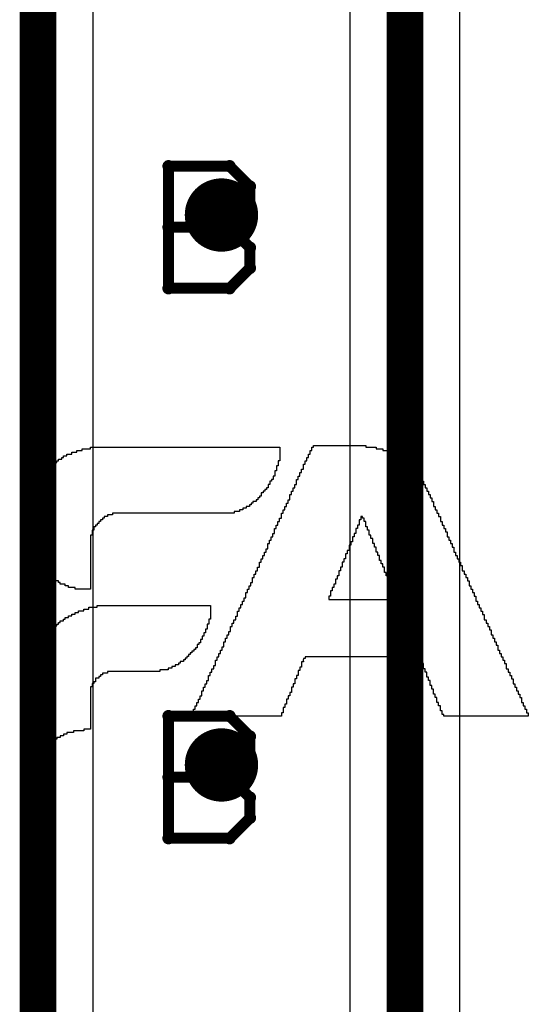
# Model space of a CAD drawing. Extents: x -1.5 to 9, y -3 to 5.
# Tile 125 of 256: x 0.295 to 0.434, y 2.485 to 2.753. Entities that reach past the tile are written whole.
import ezdxf

# ---------------------------------------------------------------- set-up
doc = ezdxf.new("R2010")
doc.units = 0
doc.layers.get('0').update_dxf_attribs({"linetype": 'CONTINUOUS'})
for name, color, linetype in [('qfn16-30-34-a_copper_signal_1', 1, 'CONTINUOUS'), ('qfn16-30-34-a_copper_signal_2', 1, 'CONTINUOUS'), ('qfn16-30-34-a_copper_signal_bot', 5, 'CONTINUOUS'), ('qfn16-30-34-a_copper_signal_top', 1, 'CONTINUOUS'), ('qfn16-30-34-a_drawing_1', 1, 'CONTINUOUS'), ('qfn16-30-34-a_drillmap_1', 1, 'CONTINUOUS'), ('qfn16-30-34-a_legend_bot', 1, 'CONTINUOUS'), ('qfn16-30-34-a_pth_drill', 1, 'CONTINUOUS')]:
    doc.layers.add(name, color=color, linetype=linetype)

# ---------------------------------------------------------------- blocks, each defined once
blk = doc.blocks.new('D29')
at = {"const_width": 0.01}
blk.add_lwpolyline([(-0.005, 0, 1), (0.005, 0, 1)], format="xyb", close=True, dxfattribs=at)
blk = doc.blocks.new('D20')
at = {"const_width": 0.005}
blk.add_lwpolyline([(-0.0025, 0, 1), (0.0025, 0, 1)], format="xyb", close=True, dxfattribs=at)
blk = doc.blocks.new('D64')
at = {"const_width": 0.005}
blk.add_lwpolyline([(-0.0025, 0, 1), (0.0025, 0, 1)], format="xyb", close=True, dxfattribs=at)
blk = doc.blocks.new('D69')
at = {"const_width": 0.001667}
blk.add_lwpolyline([(-0.000833, 0, 1), (0.000833, 0, 1)], format="xyb", close=True, dxfattribs=at)
blk = doc.blocks.new('D44')
at = {"const_width": 0.0025}
blk.add_lwpolyline([(-0.00125, 0, 1), (0.00125, 0, 1)], format="xyb", close=True, dxfattribs=at)

msp = doc.modelspace()

# ---------------------------------------------------------------- linework, layer by layer
at = {"layer": 'qfn16-30-34-a_copper_signal_2', "color": 1, "const_width": 0.01}
for points in [[(0.3, 3.265), (0.3, 2.025)], [(0.4, 2.7), (0.4, 3.265)], [(0.4, 2.025), (0.4, 2.7)], [(0.4, 2.7), (0.4, 2.7)]]:
    msp.add_lwpolyline(points, dxfattribs=at)
at = {"layer": 'qfn16-30-34-a_copper_signal_2', "color": 1}
for points in [[(0.381262, 2.869875), (0.382328, 2.86981), (0.382455, 2.869794), (0.382534, 2.869779), (0.382647, 2.869749), (0.382741, 2.869716), (0.382834, 2.869676), (0.382931, 2.869625), (0.383024, 2.869567), (0.383114, 2.8695), (0.385, 2.86789), (0.385, 2.700027), (0.385, 2.7), (0.385, 2.13211)], [(0.315, 2.13211), (0.315, 2.86789)], [(0.415, 2.13211), (0.415, 2.699973), (0.415, 2.7), (0.415, 2.86789)]]:
    msp.add_lwpolyline(points, dxfattribs=at)
at = {"layer": 'qfn16-30-34-a_drawing_1', "color": 1, "const_width": 0.003}
for points in [[(0.335559, 2.713328), (0.335559, 2.680006)], [(0.352221, 2.713328), (0.335559, 2.713328)], [(0.357774, 2.707774), (0.352221, 2.713328)], [(0.357774, 2.702221), (0.357774, 2.707774)], [(0.352221, 2.696667), (0.357774, 2.702221)], [(0.352221, 2.696667), (0.335559, 2.696667)], [(0.335559, 2.696667), (0.352221, 2.696667)], [(0.357774, 2.691113), (0.352221, 2.696667)], [(0.357774, 2.685559), (0.357774, 2.691113)], [(0.352221, 2.680006), (0.357774, 2.685559)], [(0.335559, 2.680006), (0.352221, 2.680006)], [(0.335559, 2.563328), (0.335559, 2.530006)], [(0.352221, 2.563328), (0.335559, 2.563328)], [(0.357774, 2.557774), (0.352221, 2.563328)], [(0.357774, 2.552221), (0.357774, 2.557774)], [(0.352221, 2.546667), (0.357774, 2.552221)], [(0.352221, 2.546667), (0.335559, 2.546667)], [(0.335559, 2.546667), (0.352221, 2.546667)], [(0.357774, 2.541113), (0.352221, 2.546667)], [(0.357774, 2.535559), (0.357774, 2.541113)], [(0.352221, 2.530006), (0.357774, 2.535559)], [(0.335559, 2.530006), (0.352221, 2.530006)]]:
    msp.add_lwpolyline(points, dxfattribs=at)
at = {"layer": 'qfn16-30-34-a_drillmap_1', "color": 1, "const_width": 0.005}
for points in [[(0.35, 2.695), (0.35, 2.705)], [(0.345, 2.7), (0.355, 2.7)], [(0.35, 2.545), (0.35, 2.555)], [(0.345, 2.55), (0.355, 2.55)]]:
    msp.add_lwpolyline(points, dxfattribs=at)
at = {"layer": 'qfn16-30-34-a_legend_bot', "color": 1}
for points in [[(0.365941, 2.636196), (0.365941, 2.635735), (0.365941, 2.635274), (0.365941, 2.634813), (0.365941, 2.634352), (0.365941, 2.63389), (0.365941, 2.633429), (0.365941, 2.632968), (0.36548, 2.632968), (0.36548, 2.632507), (0.36548, 2.632046), (0.36548, 2.631585), (0.365019, 2.631585), (0.365019, 2.631124), (0.365019, 2.630663), (0.365019, 2.630202), (0.364558, 2.630202), (0.364558, 2.629741), (0.364558, 2.62928), (0.364558, 2.628818), (0.364097, 2.628818), (0.364097, 2.628357), (0.364097, 2.627896), (0.363636, 2.627896), (0.363636, 2.627435), (0.363175, 2.627435), (0.363175, 2.626974), (0.363175, 2.626513), (0.362713, 2.626513), (0.362713, 2.626052), (0.362713, 2.625591), (0.362252, 2.625591), (0.362252, 2.62513), (0.361791, 2.62513), (0.361791, 2.624669), (0.36133, 2.624669), (0.36133, 2.624207), (0.360869, 2.624207), (0.360869, 2.623746), (0.360869, 2.623285), (0.360408, 2.623285), (0.360408, 2.622824), (0.359947, 2.622824), (0.359947, 2.622363), (0.359486, 2.622363), (0.359486, 2.621902), (0.358564, 2.621902), (0.358564, 2.621441), (0.358102, 2.621441), (0.358103, 2.62098), (0.357641, 2.62098), (0.357641, 2.620519), (0.356719, 2.620519), (0.356719, 2.620058), (0.355797, 2.620058), (0.355797, 2.619597), (0.354875, 2.619597), (0.354875, 2.619135), (0.353491, 2.619135), (0.353491, 2.618674), (0.320293, 2.618674), (0.320293, 2.618213), (0.318909, 2.618213), (0.318909, 2.617752), (0.317987, 2.617752), (0.317987, 2.617291), (0.317526, 2.617291), (0.317526, 2.61683), (0.317065, 2.61683), (0.317065, 2.616369), (0.316604, 2.616369), (0.316604, 2.615908), (0.316143, 2.615908), (0.316143, 2.615447), (0.315682, 2.615447), (0.315682, 2.614986), (0.315221, 2.614986), (0.315221, 2.614524), (0.315221, 2.614063), (0.31476, 2.614063), (0.31476, 2.613602), (0.31476, 2.613141), (0.31476, 2.61268), (0.314298, 2.61268), (0.314298, 2.612219), (0.314298, 2.611758), (0.314298, 2.611297), (0.314298, 2.610836), (0.314298, 2.610375), (0.314298, 2.609914), (0.314298, 2.609452), (0.314298, 2.608991), (0.314298, 2.60853), (0.314298, 2.608069), (0.314298, 2.607608), (0.314298, 2.607147), (0.314298, 2.606686), (0.314298, 2.606225), (0.314298, 2.605764), (0.314298, 2.605303), (0.314298, 2.604841), (0.314298, 2.60438), (0.314298, 2.603919), (0.314298, 2.603458), (0.314298, 2.602997), (0.314298, 2.602536), (0.314298, 2.602075), (0.314298, 2.601614), (0.314298, 2.601153), (0.314298, 2.600692), (0.314298, 2.60023), (0.314298, 2.599769), (0.314298, 2.599308), (0.314298, 2.598847), (0.314298, 2.598386), (0.314298, 2.597925), (0.310149, 2.597925), (0.310149, 2.598386), (0.308304, 2.598386), (0.308304, 2.598847), (0.307382, 2.598847), (0.307382, 2.599308), (0.305999, 2.599308), (0.305999, 2.599769), (0.305538, 2.599769), (0.305538, 2.60023), (0.304615, 2.60023), (0.304615, 2.600692), (0.304154, 2.600692), (0.304154, 2.601153), (0.303232, 2.601153), (0.303232, 2.601614), (0.302771, 2.601614), (0.302771, 2.602075), (0.30231, 2.602075), (0.30231, 2.602536), (0.301849, 2.602536), (0.301849, 2.602997), (0.301388, 2.602997), (0.301388, 2.603458), (0.300927, 2.603458), (0.300927, 2.603919), (0.300466, 2.603919), (0.300466, 2.60438), (0.300466, 2.604842), (0.300005, 2.604841), (0.300005, 2.605303), (0.299543, 2.605303), (0.299543, 2.605764), (0.299543, 2.606225), (0.299082, 2.606225), (0.299082, 2.606686), (0.299082, 2.607147), (0.298621, 2.607147), (0.298621, 2.607608), (0.298621, 2.608069), (0.29816, 2.608069), (0.29816, 2.60853), (0.29816, 2.608991), (0.29816, 2.609452), (0.297699, 2.609452), (0.297699, 2.609914), (0.297699, 2.610375), (0.297699, 2.610836), (0.297238, 2.610836), (0.297238, 2.611297), (0.297238, 2.611758), (0.297238, 2.612219), (0.297238, 2.61268), (0.296777, 2.61268), (0.296777, 2.613141), (0.296777, 2.613602), (0.296777, 2.614063), (0.296777, 2.614524), (0.296777, 2.614986), (0.296777, 2.615447), (0.296777, 2.615908), (0.296777, 2.616369), (0.296777, 2.61683), (0.296777, 2.617291), (0.296777, 2.617752), (0.296777, 2.618213), (0.296777, 2.618674), (0.296777, 2.619135), (0.296777, 2.619597), (0.296777, 2.620058), (0.296777, 2.620519), (0.296777, 2.62098), (0.296777, 2.621441), (0.297238, 2.621441), (0.297238, 2.621902), (0.297238, 2.622363), (0.297238, 2.622824), (0.297238, 2.623285), (0.297699, 2.623285), (0.297699, 2.623746), (0.297699, 2.624207), (0.29816, 2.624207), (0.29816, 2.624669), (0.29816, 2.62513), (0.298621, 2.62513), (0.298621, 2.625591), (0.298621, 2.626052), (0.299082, 2.626052), (0.299082, 2.626513), (0.299082, 2.626974), (0.299543, 2.626974), (0.299543, 2.627435), (0.300005, 2.627435), (0.300005, 2.627896), (0.300005, 2.628357), (0.300466, 2.628357), (0.300466, 2.628818), (0.300927, 2.628818), (0.300927, 2.62928), (0.301388, 2.62928), (0.301388, 2.629741), (0.301849, 2.629741), (0.301849, 2.630202), (0.30231, 2.630202), (0.30231, 2.630663), (0.302771, 2.630663), (0.302771, 2.631124), (0.303232, 2.631124), (0.303232, 2.631585), (0.303693, 2.631585), (0.303693, 2.632046), (0.304154, 2.632046), (0.304154, 2.632507), (0.305077, 2.632507), (0.305077, 2.632968), (0.305538, 2.632968), (0.305538, 2.633429), (0.30646, 2.633429), (0.30646, 2.63389), (0.306921, 2.63389), (0.306921, 2.634352), (0.307843, 2.634352), (0.307843, 2.634813), (0.309226, 2.634813), (0.309226, 2.635274), (0.31061, 2.635274), (0.31061, 2.635735), (0.311993, 2.635735), (0.311993, 2.636196), (0.314298, 2.636196), (0.314298, 2.636657), (0.365941, 2.636657), (0.365941, 2.636196)], [(0.389379, 2.636657), (0.392146, 2.636657), (0.392146, 2.636196), (0.39399, 2.636196), (0.39399, 2.635735), (0.395373, 2.635735), (0.395373, 2.635274), (0.396296, 2.635274), (0.396296, 2.634813), (0.397218, 2.634813), (0.397218, 2.634352), (0.39814, 2.634352), (0.39814, 2.63389), (0.399062, 2.633891), (0.399062, 2.633429), (0.399523, 2.63343), (0.399523, 2.632968), (0.399984, 2.632968), (0.399984, 2.632507), (0.400445, 2.632507), (0.400445, 2.632046), (0.401368, 2.632046), (0.401368, 2.631585), (0.401829, 2.631585), (0.401829, 2.631124), (0.40229, 2.631124), (0.40229, 2.630663), (0.40229, 2.630202), (0.402751, 2.630202), (0.402751, 2.629741), (0.403212, 2.629741), (0.403212, 2.62928), (0.403673, 2.62928), (0.403673, 2.628818), (0.404134, 2.628818), (0.404134, 2.628357), (0.404134, 2.627896), (0.404595, 2.627896), (0.404595, 2.627435), (0.405056, 2.627435), (0.405056, 2.626974), (0.405056, 2.626513), (0.405517, 2.626513), (0.405517, 2.626052), (0.405517, 2.625591), (0.405978, 2.625591), (0.405978, 2.62513), (0.405978, 2.624669), (0.40644, 2.624669), (0.40644, 2.624207), (0.40644, 2.623746), (0.406901, 2.623746), (0.406901, 2.623285), (0.406901, 2.622824), (0.407362, 2.622824), (0.407362, 2.622363), (0.407362, 2.621902), (0.407823, 2.621902), (0.407823, 2.621441), (0.407823, 2.62098), (0.407823, 2.620519), (0.408284, 2.620519), (0.408284, 2.620058), (0.408284, 2.619597), (0.408745, 2.619597), (0.408745, 2.619135), (0.408745, 2.618674), (0.409206, 2.618674), (0.409206, 2.618213), (0.409206, 2.617752), (0.409667, 2.617752), (0.409667, 2.617291), (0.409667, 2.61683), (0.409667, 2.616369), (0.410128, 2.616369), (0.410128, 2.615908), (0.410128, 2.615447), (0.410589, 2.615447), (0.410589, 2.614986), (0.410589, 2.614524), (0.411051, 2.614524), (0.411051, 2.614063), (0.411051, 2.613602), (0.411512, 2.613602), (0.411512, 2.613141), (0.411512, 2.61268), (0.411512, 2.612219), (0.411973, 2.612219), (0.411973, 2.611758), (0.411973, 2.611297), (0.412434, 2.611297), (0.412434, 2.610836), (0.412434, 2.610375), (0.412895, 2.610375), (0.412895, 2.609914), (0.412895, 2.609452), (0.413356, 2.609452), (0.413356, 2.608991), (0.413356, 2.60853), (0.413356, 2.608069), (0.413817, 2.608069), (0.413817, 2.607608), (0.413817, 2.607147), (0.414278, 2.607147), (0.414278, 2.606686), (0.414278, 2.606225), (0.414739, 2.606225), (0.414739, 2.605764), (0.414739, 2.605303), (0.4152, 2.605303), (0.4152, 2.604841), (0.4152, 2.604381), (0.415661, 2.60438), (0.415661, 2.603919), (0.415661, 2.603458), (0.415661, 2.602997), (0.416123, 2.602997), (0.416123, 2.602536), (0.416123, 2.602075), (0.416584, 2.602075), (0.416584, 2.601614), (0.416584, 2.601153), (0.417045, 2.601153), (0.417045, 2.600692), (0.417045, 2.600231), (0.417506, 2.600231), (0.417506, 2.599769), (0.417506, 2.599308), (0.417506, 2.598847), (0.417967, 2.598847), (0.417967, 2.598386), (0.417967, 2.597925), (0.418428, 2.597925), (0.418428, 2.597464), (0.418428, 2.597003), (0.418889, 2.597003), (0.418889, 2.596542), (0.418889, 2.596081), (0.41935, 2.596081), (0.41935, 2.59562), (0.41935, 2.595159), (0.41935, 2.594697), (0.419811, 2.594697), (0.419811, 2.594236), (0.419811, 2.593775), (0.420272, 2.593775), (0.420272, 2.593314), (0.420272, 2.592853), (0.420734, 2.592853), (0.420734, 2.592392), (0.420734, 2.591931), (0.421195, 2.591931), (0.421195, 2.59147), (0.421195, 2.591009), (0.421656, 2.591009), (0.421656, 2.590548), (0.421656, 2.590086), (0.421656, 2.589625), (0.422117, 2.589625), (0.422117, 2.589164), (0.422117, 2.588703), (0.422578, 2.588703), (0.422578, 2.588242), (0.422578, 2.587781), (0.423039, 2.587781), (0.423039, 2.58732), (0.423039, 2.586859), (0.4235, 2.586859), (0.4235, 2.586398), (0.4235, 2.585937), (0.4235, 2.585476), (0.423961, 2.585476), (0.423961, 2.585014), (0.423961, 2.584553), (0.424422, 2.584553), (0.424422, 2.584092), (0.424422, 2.583631), (0.424883, 2.583631), (0.424884, 2.58317), (0.424883, 2.582709), (0.425345, 2.582709), (0.425344, 2.582248), (0.425345, 2.581787), (0.425344, 2.581326), (0.425806, 2.581326), (0.425806, 2.580865), (0.425806, 2.580403), (0.426267, 2.580403), (0.426267, 2.579942), (0.426267, 2.579481), (0.426728, 2.579481), (0.426728, 2.57902), (0.426728, 2.578559), (0.427189, 2.578559), (0.427189, 2.578098), (0.427189, 2.577637), (0.42765, 2.577637), (0.42765, 2.577176), (0.42765, 2.576715), (0.42765, 2.576254), (0.428111, 2.576254), (0.428111, 2.575793), (0.428111, 2.575331), (0.428572, 2.575331), (0.428572, 2.57487), (0.428572, 2.574409), (0.429033, 2.574409), (0.429033, 2.573948), (0.429033, 2.573487), (0.429494, 2.573487), (0.429494, 2.573026), (0.429494, 2.572565), (0.429494, 2.572104), (0.429955, 2.572104), (0.429955, 2.571643), (0.429955, 2.571182), (0.430417, 2.571182), (0.430417, 2.57072), (0.430417, 2.570259), (0.430878, 2.570259), (0.430878, 2.569798), (0.430878, 2.569337), (0.431339, 2.569337), (0.431339, 2.568876), (0.431339, 2.568415), (0.4318, 2.568415), (0.4318, 2.567954), (0.4318, 2.567493), (0.4318, 2.567032), (0.432261, 2.567032), (0.432261, 2.566571), (0.432261, 2.56611), (0.432722, 2.56611), (0.432722, 2.565648), (0.432722, 2.565187), (0.433183, 2.565187), (0.433183, 2.564726), (0.433183, 2.564265), (0.433644, 2.564265), (0.433644, 2.563804), (0.433644, 2.563343), (0.410589, 2.563343), (0.410589, 2.563804), (0.410128, 2.563804), (0.410128, 2.564265), (0.410128, 2.564726), (0.409667, 2.564726), (0.409667, 2.565187), (0.409667, 2.565648), (0.409667, 2.56611), (0.409206, 2.56611), (0.409206, 2.566571), (0.409206, 2.567032), (0.408745, 2.567032), (0.408745, 2.567493), (0.408745, 2.567954), (0.408745, 2.568415), (0.408284, 2.568415), (0.408284, 2.568876), (0.408284, 2.569337), (0.407823, 2.569337), (0.407823, 2.569798), (0.407823, 2.570259), (0.407823, 2.57072), (0.407362, 2.57072), (0.407362, 2.571182), (0.407362, 2.571643), (0.406901, 2.571643), (0.406901, 2.572104), (0.406901, 2.572565), (0.406901, 2.573026), (0.40644, 2.573026), (0.40644, 2.573487), (0.40644, 2.573948), (0.405978, 2.573948), (0.405978, 2.574409), (0.405978, 2.57487), (0.405978, 2.575331), (0.405517, 2.575331), (0.405517, 2.575793), (0.405517, 2.576254), (0.405056, 2.576254), (0.405057, 2.576715), (0.405056, 2.577176), (0.405057, 2.577637), (0.404595, 2.577637), (0.404595, 2.578098), (0.404595, 2.578559), (0.404134, 2.578559), (0.404134, 2.57902), (0.404134, 2.579481), (0.37278, 2.579481), (0.37278, 2.57902), (0.372319, 2.57902), (0.372318, 2.578559), (0.372319, 2.578098), (0.371857, 2.578098), (0.371858, 2.577637), (0.371857, 2.577176), (0.371858, 2.576715), (0.371396, 2.576715), (0.371396, 2.576254), (0.371396, 2.575793), (0.370935, 2.575793), (0.370935, 2.575331), (0.370935, 2.57487), (0.370935, 2.574409), (0.370474, 2.574409), (0.370474, 2.573948), (0.370474, 2.573487), (0.370013, 2.573487), (0.370013, 2.573026), (0.370013, 2.572565), (0.370013, 2.572104), (0.369552, 2.572104), (0.369552, 2.571642), (0.369552, 2.571182), (0.369091, 2.571182), (0.369091, 2.57072), (0.369091, 2.570259), (0.369091, 2.569798), (0.36863, 2.569798), (0.36863, 2.569337), (0.36863, 2.568876), (0.368169, 2.568876), (0.368169, 2.568415), (0.368169, 2.567954), (0.367708, 2.567954), (0.367708, 2.567493), (0.367708, 2.567032), (0.367708, 2.566571), (0.367247, 2.566571), (0.367247, 2.56611), (0.367247, 2.565648), (0.366786, 2.565648), (0.366785, 2.565187), (0.366786, 2.564726), (0.366786, 2.564265), (0.366324, 2.564265), (0.366324, 2.563804), (0.366324, 2.563343), (0.341886, 2.563343), (0.341886, 2.563804), (0.342347, 2.563804), (0.342347, 2.564265), (0.342347, 2.564726), (0.342347, 2.565187), (0.342808, 2.565187), (0.342808, 2.565648), (0.342808, 2.56611), (0.34327, 2.56611), (0.343269, 2.566571), (0.34327, 2.567032), (0.343731, 2.567032), (0.343731, 2.567493), (0.343731, 2.567954), (0.344192, 2.567954), (0.344192, 2.568415), (0.344192, 2.568876), (0.344653, 2.568876), (0.344653, 2.569337), (0.344653, 2.569798), (0.344653, 2.570259), (0.345114, 2.570259), (0.345114, 2.57072), (0.345114, 2.571182), (0.345575, 2.571182), (0.345575, 2.571643), (0.345575, 2.572104), (0.346036, 2.572104), (0.346036, 2.572565), (0.346036, 2.573026), (0.346497, 2.573026), (0.346497, 2.573487), (0.346497, 2.573948), (0.346497, 2.574409), (0.346958, 2.574409), (0.346958, 2.57487), (0.346958, 2.575331), (0.34742, 2.575331), (0.34742, 2.575793), (0.34742, 2.576254), (0.347881, 2.576254), (0.347881, 2.576715), (0.347881, 2.577176), (0.348342, 2.577176), (0.348342, 2.577637), (0.348342, 2.578098), (0.348342, 2.578559), (0.348803, 2.578559), (0.348803, 2.57902), (0.348803, 2.579481), (0.349264, 2.579481), (0.349264, 2.579942), (0.349264, 2.580403), (0.349725, 2.580403), (0.349725, 2.580865), (0.349725, 2.581326), (0.350186, 2.581326), (0.350186, 2.581787), (0.350186, 2.582248), (0.350647, 2.582248), (0.350647, 2.582709), (0.350647, 2.58317), (0.350647, 2.583631), (0.351108, 2.583631), (0.351108, 2.584092), (0.351108, 2.584553), (0.351569, 2.584553), (0.351569, 2.585014), (0.351569, 2.585476), (0.35203, 2.585476), (0.35203, 2.585937), (0.35203, 2.586398), (0.352491, 2.586398), (0.352491, 2.586859), (0.352491, 2.58732), (0.352491, 2.587781), (0.352953, 2.587781), (0.352953, 2.588242), (0.352953, 2.588703), (0.353414, 2.588703), (0.353414, 2.589164), (0.353414, 2.589625), (0.353875, 2.589625), (0.353875, 2.590086), (0.353875, 2.590548), (0.354336, 2.590548), (0.354336, 2.591009), (0.354336, 2.59147), (0.354336, 2.591931), (0.354797, 2.591931), (0.354797, 2.592392), (0.354797, 2.592853), (0.355258, 2.592853), (0.355258, 2.593314), (0.355258, 2.593775), (0.355719, 2.593775), (0.355719, 2.594236), (0.355719, 2.594697), (0.35618, 2.594697), (0.35618, 2.595159), (0.35618, 2.59562), (0.356641, 2.59562), (0.356641, 2.596081), (0.356641, 2.596542), (0.356641, 2.597003), (0.357103, 2.597003), (0.357103, 2.597464), (0.357103, 2.597925), (0.357564, 2.597925), (0.357564, 2.598386), (0.357564, 2.598847), (0.358025, 2.598847), (0.358025, 2.599308), (0.358025, 2.599769), (0.358486, 2.599769), (0.358486, 2.600231), (0.358486, 2.600692), (0.358486, 2.601153), (0.358947, 2.601153), (0.358947, 2.601614), (0.358947, 2.602075), (0.359408, 2.602075), (0.359408, 2.602536), (0.359408, 2.602997), (0.359869, 2.602997), (0.359869, 2.603458), (0.359869, 2.603919), (0.36033, 2.603919), (0.36033, 2.60438), (0.36033, 2.604841), (0.36033, 2.605303), (0.360791, 2.605303), (0.360791, 2.605764), (0.360791, 2.606225), (0.361252, 2.606225), (0.361252, 2.606686), (0.361252, 2.607147), (0.361713, 2.607147), (0.361713, 2.607608), (0.361713, 2.608069), (0.362175, 2.608069), (0.362175, 2.60853), (0.362175, 2.608991), (0.362636, 2.608991), (0.362636, 2.609452), (0.362636, 2.609914), (0.362636, 2.610375), (0.363097, 2.610375), (0.363097, 2.610836), (0.363097, 2.611297), (0.363558, 2.611297), (0.363558, 2.611758), (0.363558, 2.612219), (0.364019, 2.612219), (0.364019, 2.61268), (0.364019, 2.613141), (0.36448, 2.613141), (0.36448, 2.613602), (0.36448, 2.614063), (0.36448, 2.614524), (0.364941, 2.614524), (0.364941, 2.614986), (0.364941, 2.615447), (0.365402, 2.615447), (0.365402, 2.615908), (0.365402, 2.616369), (0.365863, 2.616369), (0.365863, 2.61683), (0.365863, 2.617291), (0.366324, 2.617291), (0.366324, 2.617752), (0.366324, 2.618213), (0.366324, 2.618674), (0.366786, 2.618674), (0.366786, 2.619135), (0.366786, 2.619597), (0.367247, 2.619597), (0.367247, 2.620058), (0.367247, 2.620519), (0.367708, 2.620519), (0.367708, 2.62098), (0.367708, 2.621441), (0.368169, 2.621441), (0.368169, 2.621902), (0.368169, 2.622363), (0.36863, 2.622363), (0.36863, 2.622824), (0.36863, 2.623285), (0.36863, 2.623746), (0.369091, 2.623746), (0.369091, 2.624207), (0.369091, 2.624669), (0.369552, 2.624669), (0.369552, 2.62513), (0.369552, 2.625591), (0.370013, 2.625591), (0.370013, 2.626052), (0.370013, 2.626513), (0.370474, 2.626513), (0.370474, 2.626974), (0.370474, 2.627435), (0.370474, 2.627896), (0.370935, 2.627896), (0.370935, 2.628357), (0.370935, 2.628818), (0.371396, 2.628818), (0.371396, 2.62928), (0.371396, 2.629741), (0.371858, 2.629741), (0.371858, 2.630202), (0.371858, 2.630663), (0.372319, 2.630663), (0.372319, 2.631124), (0.372319, 2.631585), (0.372319, 2.632046), (0.37278, 2.632046), (0.37278, 2.632507), (0.37278, 2.632968), (0.373241, 2.632968), (0.373241, 2.633429), (0.373241, 2.63389), (0.373702, 2.63389), (0.373702, 2.634352), (0.373702, 2.634813), (0.374163, 2.634813), (0.374163, 2.635274), (0.374163, 2.635735), (0.374624, 2.635735), (0.374624, 2.636196), (0.374624, 2.636657), (0.375085, 2.636657), (0.375085, 2.637118), (0.389379, 2.637118), (0.389379, 2.636657)], [(0.387996, 2.617752), (0.387996, 2.617291), (0.387996, 2.61683), (0.387535, 2.61683), (0.387535, 2.616369), (0.387535, 2.615908), (0.387535, 2.615447), (0.387074, 2.615447), (0.387074, 2.614986), (0.387074, 2.614524), (0.386613, 2.614524), (0.386613, 2.614063), (0.386613, 2.613602), (0.386613, 2.613141), (0.386151, 2.613141), (0.386151, 2.61268), (0.386151, 2.612219), (0.38569, 2.612219), (0.38569, 2.611758), (0.38569, 2.611297), (0.38569, 2.610836), (0.385229, 2.610836), (0.385229, 2.610375), (0.385229, 2.609914), (0.384768, 2.609914), (0.384768, 2.609452), (0.384768, 2.608991), (0.384768, 2.60853), (0.384307, 2.60853), (0.384307, 2.608069), (0.384307, 2.607608), (0.383846, 2.607608), (0.383846, 2.607147), (0.383846, 2.606686), (0.383846, 2.606225), (0.383385, 2.606225), (0.383385, 2.605764), (0.383385, 2.605303), (0.382924, 2.605303), (0.382924, 2.604841), (0.382924, 2.60438), (0.382924, 2.603919), (0.382463, 2.603919), (0.382463, 2.603458), (0.382463, 2.602997), (0.382002, 2.602997), (0.382002, 2.602536), (0.382002, 2.602075), (0.382002, 2.601614), (0.381541, 2.601614), (0.381541, 2.601153), (0.381541, 2.600692), (0.381079, 2.600692), (0.381079, 2.600231), (0.381079, 2.599769), (0.381079, 2.599308), (0.380618, 2.599308), (0.380618, 2.598847), (0.380618, 2.598386), (0.380157, 2.598386), (0.380157, 2.597925), (0.380157, 2.597464), (0.379696, 2.597464), (0.379696, 2.597003), (0.379696, 2.596542), (0.379696, 2.596081), (0.379235, 2.596081), (0.379235, 2.59562), (0.379235, 2.595159), (0.397218, 2.595159), (0.397218, 2.59562), (0.397218, 2.596081), (0.397218, 2.596542), (0.397218, 2.597003), (0.396757, 2.597003), (0.396757, 2.597464), (0.396757, 2.597925), (0.396296, 2.597925), (0.396296, 2.598386), (0.396296, 2.598847), (0.396296, 2.599308), (0.395834, 2.599308), (0.395834, 2.599769), (0.395834, 2.600231), (0.395373, 2.600231), (0.395373, 2.600692), (0.395373, 2.601153), (0.395373, 2.601614), (0.394912, 2.601614), (0.394912, 2.602075), (0.394912, 2.602536), (0.394451, 2.602536), (0.394451, 2.602997), (0.394451, 2.603458), (0.394451, 2.603919), (0.39399, 2.603919), (0.39399, 2.60438), (0.39399, 2.604841), (0.393529, 2.604841), (0.393529, 2.605303), (0.393529, 2.605764), (0.393068, 2.605764), (0.393068, 2.606225), (0.393068, 2.606686), (0.393068, 2.607147), (0.392607, 2.607147), (0.392607, 2.607608), (0.392607, 2.608069), (0.392146, 2.608069), (0.392146, 2.60853), (0.392146, 2.608991), (0.392146, 2.609452), (0.391685, 2.609452), (0.391685, 2.609914), (0.391685, 2.610375), (0.391224, 2.610375), (0.391224, 2.610836), (0.391224, 2.611297), (0.391224, 2.611758), (0.390762, 2.611758), (0.390762, 2.612219), (0.390762, 2.61268), (0.390301, 2.61268), (0.390301, 2.613141), (0.390301, 2.613602), (0.390301, 2.614063), (0.38984, 2.614063), (0.38984, 2.614524), (0.38984, 2.614986), (0.389379, 2.614986), (0.389379, 2.615447), (0.389379, 2.615908), (0.389379, 2.616369), (0.388918, 2.616369), (0.388918, 2.61683), (0.388918, 2.617291), (0.388457, 2.617291), (0.388457, 2.617752), (0.387996, 2.617752)], [(0.347036, 2.593003), (0.347036, 2.592542), (0.347036, 2.592081), (0.347036, 2.59162), (0.347036, 2.591159), (0.347036, 2.590697), (0.347036, 2.590236), (0.347036, 2.589775), (0.346575, 2.589775), (0.346575, 2.589314), (0.346575, 2.588853), (0.346575, 2.588392), (0.346114, 2.588392), (0.346114, 2.587931), (0.346114, 2.58747), (0.346114, 2.587009), (0.345653, 2.587009), (0.345653, 2.586548), (0.345653, 2.586086), (0.345192, 2.586086), (0.345192, 2.585625), (0.345192, 2.585164), (0.344731, 2.585164), (0.344731, 2.584703), (0.344731, 2.584242), (0.34427, 2.584242), (0.34427, 2.583781), (0.34427, 2.58332), (0.343808, 2.58332), (0.343808, 2.582859), (0.343347, 2.582859), (0.343347, 2.582398), (0.343348, 2.581937), (0.342886, 2.581937), (0.342886, 2.581476), (0.342425, 2.581476), (0.342425, 2.581014), (0.341964, 2.581014), (0.341964, 2.580553), (0.341503, 2.580553), (0.341503, 2.580092), (0.341042, 2.580092), (0.341042, 2.579631), (0.340581, 2.579631), (0.340581, 2.57917), (0.34012, 2.57917), (0.34012, 2.578709), (0.339659, 2.578709), (0.339659, 2.578248), (0.338736, 2.578248), (0.338736, 2.577787), (0.338275, 2.577787), (0.338275, 2.577326), (0.337353, 2.577326), (0.337353, 2.576865), (0.336431, 2.576865), (0.336431, 2.576403), (0.335509, 2.576403), (0.335509, 2.575942), (0.333203, 2.575943), (0.333203, 2.575481), (0.318909, 2.575481), (0.318909, 2.57502), (0.317526, 2.57502), (0.317526, 2.574559), (0.317065, 2.574559), (0.317065, 2.574098), (0.316604, 2.574098), (0.316604, 2.573637), (0.315682, 2.573637), (0.315682, 2.573176), (0.315682, 2.572715), (0.315221, 2.572715), (0.315221, 2.572254), (0.31476, 2.572254), (0.31476, 2.571793), (0.31476, 2.571331), (0.314298, 2.571331), (0.314298, 2.57087), (0.314298, 2.570409), (0.314298, 2.569948), (0.314298, 2.569487), (0.314298, 2.569026), (0.314298, 2.568565), (0.314298, 2.568104), (0.314298, 2.567643), (0.314298, 2.567182), (0.314298, 2.56672), (0.314298, 2.566259), (0.314298, 2.565798), (0.314298, 2.565337), (0.314298, 2.564876), (0.314298, 2.564415), (0.314298, 2.563954), (0.314298, 2.563493), (0.314298, 2.563032), (0.314298, 2.562571), (0.314298, 2.56211), (0.314298, 2.561648), (0.314298, 2.561187), (0.314298, 2.560726), (0.314298, 2.560265), (0.314298, 2.559804), (0.312454, 2.559804), (0.312454, 2.559343), (0.309688, 2.559343), (0.309688, 2.558882), (0.307843, 2.558882), (0.307843, 2.558421), (0.306921, 2.558421), (0.306921, 2.55796), (0.305999, 2.55796), (0.305999, 2.557499), (0.305077, 2.557499), (0.305077, 2.557037), (0.304154, 2.557037), (0.304154, 2.556576), (0.303693, 2.556576), (0.303693, 2.556115), (0.303232, 2.556115), (0.303232, 2.555654), (0.302771, 2.555654), (0.302771, 2.555193), (0.301849, 2.555193), (0.301849, 2.554732), (0.301388, 2.554732), (0.301388, 2.554271), (0.300927, 2.554271), (0.300927, 2.55381), (0.300466, 2.55381), (0.300466, 2.553349), (0.300466, 2.552888), (0.300005, 2.552888), (0.300005, 2.552427), (0.299543, 2.552427), (0.299543, 2.551965), (0.299082, 2.551965), (0.299082, 2.551504), (0.299082, 2.551043), (0.298621, 2.551043), (0.298621, 2.550582), (0.298621, 2.550121), (0.29816, 2.550121), (0.29816, 2.54966), (0.29816, 2.549199), (0.297699, 2.549199), (0.297699, 2.548738), (0.297699, 2.548277), (0.297699, 2.547816), (0.296777, 2.547816), (0.296777, 2.548277), (0.296777, 2.548738), (0.296777, 2.549199), (0.296777, 2.54966), (0.296777, 2.550121), (0.296777, 2.550582), (0.296777, 2.551043), (0.296777, 2.551504), (0.296777, 2.551965), (0.296777, 2.552427), (0.296777, 2.552888), (0.296777, 2.553349), (0.296777, 2.55381), (0.296777, 2.554271), (0.296777, 2.554732), (0.296777, 2.555193), (0.296777, 2.555654), (0.296777, 2.556115), (0.296777, 2.556576), (0.296777, 2.557037), (0.296777, 2.557499), (0.296777, 2.55796), (0.296777, 2.558421), (0.296777, 2.558882), (0.296777, 2.559343), (0.296777, 2.559804), (0.296777, 2.560265), (0.296777, 2.560726), (0.296777, 2.561187), (0.296777, 2.561648), (0.296777, 2.56211), (0.296777, 2.562571), (0.296777, 2.563032), (0.296777, 2.563493), (0.296777, 2.563954), (0.296777, 2.564415), (0.296777, 2.564876), (0.296777, 2.565337), (0.296777, 2.565798), (0.296777, 2.566259), (0.296777, 2.56672), (0.296777, 2.567182), (0.296777, 2.567643), (0.296777, 2.568104), (0.296777, 2.568565), (0.296777, 2.569026), (0.296777, 2.569487), (0.296777, 2.569948), (0.296777, 2.570409), (0.296777, 2.57087), (0.296777, 2.571331), (0.296777, 2.571793), (0.296777, 2.572254), (0.296777, 2.572715), (0.296777, 2.573176), (0.296777, 2.573637), (0.296777, 2.574098), (0.296777, 2.574559), (0.296777, 2.57502), (0.297238, 2.57502), (0.297238, 2.575481), (0.297238, 2.575942), (0.297238, 2.576403), (0.297238, 2.576865), (0.297699, 2.576865), (0.297699, 2.577326), (0.297699, 2.577787), (0.297699, 2.578248), (0.29816, 2.578248), (0.29816, 2.578709), (0.29816, 2.57917), (0.29816, 2.579631), (0.298621, 2.579631), (0.298621, 2.580092), (0.298621, 2.580553), (0.299082, 2.580553), (0.299082, 2.581014), (0.299082, 2.581476), (0.299543, 2.581476), (0.299543, 2.581936), (0.299543, 2.582398), (0.300005, 2.582398), (0.300005, 2.582859), (0.300466, 2.582859), (0.300466, 2.58332), (0.300466, 2.583781), (0.300927, 2.583781), (0.300927, 2.584242), (0.301388, 2.584242), (0.301388, 2.584703), (0.301849, 2.584703), (0.301849, 2.585164), (0.30231, 2.585164), (0.30231, 2.585625), (0.30231, 2.586086), (0.302771, 2.586086), (0.302771, 2.586548), (0.303232, 2.586548), (0.303232, 2.587009), (0.303693, 2.587008), (0.303693, 2.58747), (0.304615, 2.58747), (0.304615, 2.587931), (0.305077, 2.587931), (0.305077, 2.588392), (0.305538, 2.588392), (0.305538, 2.588853), (0.305999, 2.588853), (0.305999, 2.589314), (0.306921, 2.589314), (0.306921, 2.589775), (0.307382, 2.589775), (0.307382, 2.590236), (0.308304, 2.590236), (0.308304, 2.590697), (0.309226, 2.590697), (0.309226, 2.591159), (0.310149, 2.591159), (0.310149, 2.59162), (0.311071, 2.59162), (0.311071, 2.592081), (0.312454, 2.592081), (0.312454, 2.592542), (0.313837, 2.592542), (0.313837, 2.593003), (0.316143, 2.593003), (0.316143, 2.593464), (0.347036, 2.593464), (0.347036, 2.593003)]]:
    msp.add_lwpolyline(points, dxfattribs=at)

# ---------------------------------------------------------------- block references
at = {"layer": 'qfn16-30-34-a_copper_signal_1'}
for p in [(0.35, 2.7), (0.35, 2.55)]:
    msp.add_blockref('D29', p, dxfattribs=at)
at = {"layer": 'qfn16-30-34-a_copper_signal_2'}
for name, p in [('D29', (0.35, 2.7)), ('D20', (0.4, 2.7)), ('D20', (0.4, 2.7)), ('D20', (0.4, 2.7)), ('D20', (0.4, 2.7)), ('D29', (0.35, 2.55))]:
    msp.add_blockref(name, p, dxfattribs=at)
at = {"layer": 'qfn16-30-34-a_copper_signal_bot'}
for p in [(0.35, 2.7), (0.35, 2.55)]:
    msp.add_blockref('D29', p, dxfattribs=at)
at = {"layer": 'qfn16-30-34-a_copper_signal_top'}
for p in [(0.35, 2.7), (0.35, 2.55)]:
    msp.add_blockref('D29', p, dxfattribs=at)
at = {"layer": 'qfn16-30-34-a_drawing_1'}
for p in [(0.335559, 2.713328), (0.335559, 2.713328), (0.352221, 2.713328), (0.357774, 2.707774), (0.357774, 2.702221), (0.335559, 2.696667), (0.352221, 2.696667), (0.352221, 2.696667), (0.357774, 2.691113), (0.357774, 2.685559), (0.335559, 2.680006), (0.352221, 2.680006), (0.335559, 2.563328), (0.335559, 2.563328), (0.352221, 2.563328), (0.357774, 2.557774), (0.357774, 2.552221), (0.335559, 2.546667), (0.352221, 2.546667), (0.352221, 2.546667), (0.357774, 2.541113), (0.357774, 2.535559), (0.335559, 2.530006), (0.352221, 2.530006)]:
    msp.add_blockref('D69', p, dxfattribs=at)
at = {"layer": 'qfn16-30-34-a_drillmap_1'}
for p in [(0.35, 2.705), (0.345, 2.7), (0.355, 2.7), (0.35, 2.695), (0.35, 2.555), (0.345, 2.55), (0.355, 2.55), (0.35, 2.545)]:
    msp.add_blockref('D44', p, dxfattribs=at)
at = {"layer": 'qfn16-30-34-a_pth_drill'}
for p in [(0.35, 2.7), (0.35, 2.55)]:
    msp.add_blockref('D64', p, dxfattribs=at)

doc.saveas('drawing.dxf')
